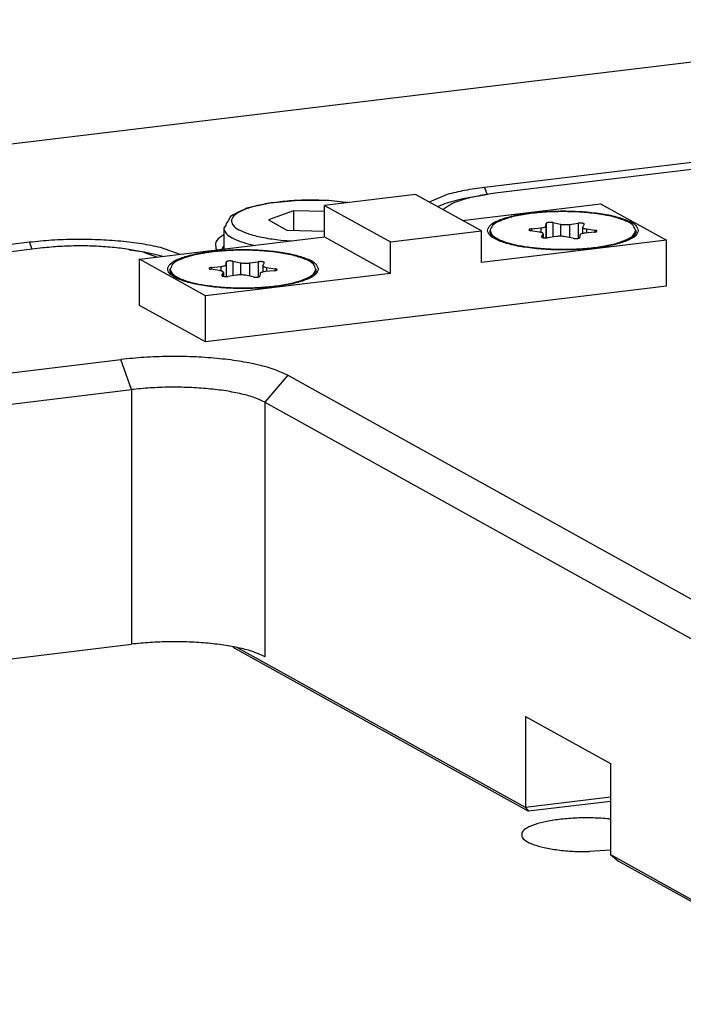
# Model space of a CAD drawing. Header units: inches. Extents: x -399 to 442, y -299 to 295.
# Tile 101 of 134: x 265 to 286, y 144 to 175. Entities that reach past the tile are written whole.
import ezdxf

# ---------------------------------------------------------------- set-up
doc = ezdxf.new("R2010")
doc.units = ezdxf.units.IN

# ---------------------------------------------------------------- blocks, each defined once
blk = doc.blocks.new('512_dut_board__129', base_point=(351.549, 185.676))
at = {"color": 7, "linetype": 'Continuous'}
for p, q in [((355.069, 186.985), (355.118, 186.977)), ((355.118, 185.733), (354.293, 185.681))]:
    blk.add_line(p, q, dxfattribs=at)
blk.add_open_spline([(355.069, 186.985), (354.856, 187.001), (354.426, 187.032), (353.784, 187.024), (353.167, 186.98), (352.614, 186.898), (352.153, 186.786), (351.825, 186.649), (351.596, 186.495), (351.566, 186.256), (351.771, 186.084), (352.072, 185.948), (352.509, 185.828), (353.044, 185.74), (353.651, 185.685), (354.076, 185.682), (354.293, 185.681)], degree=3, knots=[0, 0, 0, 0, 0.639537, 1.293897, 1.924422, 2.494316, 2.971807, 3.334264, 3.5772, 3.747456, 3.968308, 4.305123, 4.759939, 5.312841, 5.933574, 6.586119, 6.586119, 6.586119, 6.586119], dxfattribs=at)
blk = doc.blocks.new('E6980-24110__339', base_point=(64.875, 148.295))
at = {"color": 7, "linetype": 'Continuous'}
for p, q in [((406.484, 218.664), (350.532, 211.911)), ((348.504, 211.291), (348.461, 211.252)), ((348.481, 211.241), (348.504, 211.291)), ((332.406, 209.723), (279.468, 203.334)), ((336.524, 209.559), (337.072, 209.366)), ((294.835, 200.366), (335.619, 205.288)), ((342.264, 204.662), (381.432, 182.922)), ((295.258, 199.165), (336.042, 204.087)), ((341.358, 203.587), (380.526, 181.847)), ((307.165, 190.46), (336.042, 193.945)), ((340.074, 193.827), (351.858, 187.286)), ((351.737, 187.442), (340.297, 193.792)), ((351.737, 191.064), (355.118, 189.187)), ((351.737, 191.064), (351.737, 187.442)), ((355.118, 189.187), (355.118, 185.565)), ((355.118, 187.85), (351.737, 187.442)), ((355.118, 187.68), (351.858, 187.286)), ((351.737, 187.442), (351.858, 187.286)), ((355.118, 185.565), (355.45, 185.292)), ((355.118, 185.565), (365.843, 179.613)), ((365.712, 179.597), (355.45, 185.292))]:
    blk.add_line(p, q, dxfattribs=at)
at = {"color": 1, "linetype": 'Continuous'}
for p, q in [((336.042, 204.087), (335.619, 205.288)), ((342.264, 204.662), (341.358, 203.587)), ((336.042, 204.087), (336.042, 193.945)), ((341.358, 203.587), (341.358, 193.444))]:
    blk.add_line(p, q, dxfattribs=at)
at = {"color": 7, "linetype": 'Continuous'}
for points, knots in [([(350.532, 211.911), (350.3, 211.879), (349.87, 211.82), (349.292, 211.677), (348.831, 211.524), (348.601, 211.36), (348.504, 211.291)], [0, 0, 0, 0, 0.699418, 1.302293, 1.786956, 2.14345, 2.14345, 2.14345, 2.14345]), ([(336.524, 209.559), (336.328, 209.6), (335.915, 209.687), (335.258, 209.763), (334.554, 209.81), (333.829, 209.819), (333.109, 209.795), (332.637, 209.747), (332.406, 209.723)], [0, 0, 0, 0, 0.599045, 1.266957, 1.980636, 2.714746, 3.442993, 4.139357, 4.139357, 4.139357, 4.139357]), ([(342.264, 204.662), (342.099, 204.739), (341.729, 204.913), (341.073, 205.086), (340.298, 205.236), (339.423, 205.341), (338.484, 205.403), (337.517, 205.415), (336.557, 205.384), (335.927, 205.319), (335.619, 205.288)], [0, 0, 0, 0, 0.544952, 1.225946, 2.024672, 2.915222, 3.866792, 4.845604, 5.816599, 6.745083, 6.745083, 6.745083, 6.745083]), ([(341.358, 203.587), (341.226, 203.648), (340.929, 203.788), (340.405, 203.926), (339.785, 204.046), (339.085, 204.13), (338.334, 204.179), (337.56, 204.189), (336.792, 204.164), (336.288, 204.112), (336.042, 204.087)], [0, 0, 0, 0, 0.435962, 0.980757, 1.619738, 2.332178, 3.093434, 3.876483, 4.653279, 5.396066, 5.396066, 5.396066, 5.396066]), ([(341.358, 193.444), (341.226, 193.506), (340.929, 193.645), (340.405, 193.784), (339.785, 193.904), (339.085, 193.988), (338.334, 194.037), (337.56, 194.047), (336.792, 194.022), (336.288, 193.97), (336.042, 193.945)], [0, 0, 0, 0, 0.435962, 0.980757, 1.619738, 2.332178, 3.093434, 3.876483, 4.653279, 5.396066, 5.396066, 5.396066, 5.396066])]:
    blk.add_open_spline(points, degree=3, knots=knots, dxfattribs=at)
blk = doc.blocks.new('E6980-64110__340', base_point=(64.875, 148.295))
blk.add_blockref('E6980-24110__339', (64.875, 148.295))
blk = doc.blocks.new('0515-1946_4__341', base_point=(350.328, 209.671))
at = {"color": 7, "linetype": 'Continuous'}
for p, q in [((352.551, 210.61), (352.56, 210.712)), ((352.824, 210.744), (353.132, 210.68)), ((353.491, 210.672), (353.837, 210.721)), ((354.076, 210.678), (354.016, 210.577)), ((350.328, 210.335), (350.328, 210.431)), ((350.328, 210.334), (350.328, 210.335)), ((350.331, 210.301), (350.417, 210.162)), ((352.288, 210.369), (351.951, 210.422)), ((351.976, 210.497), (352.344, 210.534)), ((352.381, 210.183), (352.44, 210.284)), ((352.444, 210.297), (352.44, 210.284)), ((352.444, 210.297), (352.444, 210.144)), ((354.013, 210.564), (354.016, 210.577)), ((354.013, 210.564), (354.013, 210.31)), ((354.48, 210.364), (354.113, 210.327)), ((354.169, 210.493), (354.506, 210.439)), ((356.036, 210.158), (356.128, 210.334)), ((356.128, 210.431), (356.128, 210.336)), ((356.128, 210.336), (356.128, 210.334)), ((352.966, 210.189), (352.62, 210.14)), ((353.633, 210.117), (353.325, 210.181)), ((353.906, 210.251), (353.897, 210.149))]:
    blk.add_line(p, q, dxfattribs=at)
at = {"color": 1, "linetype": 'Continuous'}
for p, q in [((352.56, 210.712), (352.56, 210.135)), ((352.824, 210.744), (352.824, 210.169)), ((353.132, 210.68), (353.132, 210.198)), ((353.837, 210.721), (353.837, 210.118)), ((351.976, 210.497), (351.976, 210.418)), ((352.344, 210.534), (352.344, 210.357)), ((352.44, 210.284), (352.44, 210.144)), ((352.551, 210.61), (352.551, 210.135)), ((353.491, 210.672), (353.491, 210.146)), ((354.169, 210.493), (354.169, 210.333)), ((354.506, 210.439), (354.506, 210.368)), ((352.381, 210.183), (352.381, 210.173))]:
    blk.add_line(p, q, dxfattribs=at)
at = {"color": 7, "linetype": 'Continuous'}
for points, knots in [([(356.128, 210.431), (356.101, 210.5), (356.031, 210.679), (355.69, 210.833), (355.245, 210.984), (354.648, 211.094), (353.964, 211.165), (353.228, 211.189), (352.493, 211.165), (351.809, 211.094), (351.212, 210.984), (350.766, 210.833), (350.426, 210.679), (350.356, 210.5), (350.328, 210.431)], [0, 0, 0, 0, 0.217952, 0.559569, 1.045945, 1.658284, 2.361716, 3.112726, 3.863736, 4.567168, 5.179507, 5.665881, 6.007498, 6.225449, 6.225449, 6.225449, 6.225449]), ([(352.824, 210.744), (352.806, 210.747), (352.769, 210.753), (352.712, 210.754), (352.656, 210.751), (352.61, 210.742), (352.574, 210.733), (352.564, 210.718), (352.56, 210.712)], [0, 0, 0, 0, 0.0533674, 0.1128824, 0.1710442, 0.2205812, 0.2558285, 0.2754143, 0.2754143, 0.2754143, 0.2754143]), ([(353.132, 210.68), (353.159, 210.676), (353.217, 210.666), (353.308, 210.661), (353.4, 210.662), (353.461, 210.669), (353.491, 210.672)], [0, 0, 0, 0, 0.0832192, 0.1760624, 0.2711723, 0.3609524, 0.3609524, 0.3609524, 0.3609524]), ([(354.076, 210.678), (354.076, 210.684), (354.076, 210.699), (354.044, 210.71), (354.006, 210.721), (353.952, 210.726), (353.895, 210.727), (353.856, 210.723), (353.837, 210.721)], [0, 0, 0, 0, 0.0156288, 0.0431686, 0.0865178, 0.1414596, 0.2012876, 0.2584487, 0.2584487, 0.2584487, 0.2584487]), ([(350.328, 210.431), (350.344, 210.377), (350.381, 210.248), (350.591, 210.111), (350.875, 209.982), (351.262, 209.873), (351.724, 209.782), (352.059, 209.745), (352.237, 209.725)], [0, 0, 0, 0, 0.163176, 0.392511, 0.709184, 1.11154, 1.588343, 2.123067, 2.123067, 2.123067, 2.123067]), ([(350.328, 210.334), (350.329, 210.328), (350.329, 210.317), (350.33, 210.307), (350.331, 210.301)], [0, 0, 0, 0, 0.01638755, 0.03288316, 0.03288316, 0.03288316, 0.03288316]), ([(351.976, 210.497), (351.959, 210.494), (351.929, 210.49), (351.896, 210.481), (351.869, 210.464), (351.881, 210.439), (351.912, 210.43), (351.936, 210.425), (351.951, 210.422)], [0, 0, 0, 0, 0.0515041, 0.0895112, 0.1114899, 0.1279974, 0.1583825, 0.2041429, 0.2041429, 0.2041429, 0.2041429]), ([(352.237, 209.725), (352.462, 209.709), (352.918, 209.675), (353.6, 209.68), (354.262, 209.721), (354.863, 209.803), (355.379, 209.915), (355.761, 210.058), (356.05, 210.207), (356.106, 210.367), (356.128, 210.431)], [0, 0, 0, 0, 0.677375, 1.371618, 2.045641, 2.663773, 3.194469, 3.613584, 3.910387, 4.107196, 4.107196, 4.107196, 4.107196]), ([(352.444, 210.297), (352.441, 210.304), (352.434, 210.324), (352.397, 210.341), (352.349, 210.358), (352.31, 210.365), (352.288, 210.369)], [0, 0, 0, 0, 0.0238138, 0.0607724, 0.1132951, 0.1795358, 0.1795358, 0.1795358, 0.1795358]), ([(352.344, 210.534), (352.372, 210.537), (352.422, 210.543), (352.485, 210.561), (352.533, 210.578), (352.546, 210.602), (352.551, 210.61)], [0, 0, 0, 0, 0.0836208, 0.1515084, 0.1995008, 0.22866, 0.22866, 0.22866, 0.22866]), ([(354.113, 210.327), (354.085, 210.324), (354.035, 210.318), (353.972, 210.3), (353.923, 210.283), (353.911, 210.259), (353.906, 210.251)], [0, 0, 0, 0, 0.0836208, 0.1515084, 0.1995008, 0.22866, 0.22866, 0.22866, 0.22866]), ([(354.013, 210.564), (354.016, 210.557), (354.023, 210.537), (354.06, 210.52), (354.108, 210.503), (354.147, 210.496), (354.169, 210.493)], [0, 0, 0, 0, 0.0238137, 0.0607722, 0.1132955, 0.1795376, 0.1795376, 0.1795376, 0.1795376]), ([(354.48, 210.364), (354.498, 210.367), (354.528, 210.371), (354.561, 210.381), (354.588, 210.397), (354.576, 210.422), (354.545, 210.431), (354.521, 210.436), (354.506, 210.439)], [0, 0, 0, 0, 0.0515041, 0.0895112, 0.1114899, 0.1279974, 0.1583825, 0.2041429, 0.2041429, 0.2041429, 0.2041429]), ([(352.381, 210.183), (352.381, 210.177), (352.381, 210.162), (352.413, 210.151), (352.451, 210.14), (352.505, 210.135), (352.562, 210.134), (352.601, 210.138), (352.62, 210.14)], [0, 0, 0, 0, 0.0156288, 0.0431686, 0.0865178, 0.1414596, 0.2012876, 0.2584487, 0.2584487, 0.2584487, 0.2584487]), ([(353.325, 210.181), (353.298, 210.185), (353.24, 210.195), (353.149, 210.2), (353.057, 210.199), (352.995, 210.192), (352.966, 210.189)], [0, 0, 0, 0, 0.0832192, 0.1760624, 0.2711723, 0.3609524, 0.3609524, 0.3609524, 0.3609524]), ([(353.633, 210.117), (353.65, 210.114), (353.688, 210.108), (353.745, 210.107), (353.801, 210.11), (353.847, 210.119), (353.883, 210.128), (353.893, 210.143), (353.897, 210.149)], [0, 0, 0, 0, 0.0533674, 0.1128824, 0.1710442, 0.2205812, 0.2558285, 0.2754143, 0.2754143, 0.2754143, 0.2754143])]:
    blk.add_open_spline(points, degree=3, knots=knots, dxfattribs=at)
blk = doc.blocks.new('0515-1946_3__342', base_point=(337.586, 208.133))
at = {"color": 7, "linetype": 'Continuous'}
for p, q in [((339.808, 209.072), (339.817, 209.174)), ((340.081, 209.206), (340.389, 209.143)), ((340.749, 209.134), (341.094, 209.183)), ((341.333, 209.14), (341.274, 209.039)), ((337.586, 208.797), (337.586, 208.893)), ((337.586, 208.796), (337.586, 208.797)), ((337.588, 208.763), (337.674, 208.624)), ((339.545, 208.831), (339.208, 208.884)), ((339.234, 208.959), (339.601, 208.996)), ((339.638, 208.645), (339.698, 208.746)), ((339.701, 208.759), (339.698, 208.746)), ((339.701, 208.759), (339.701, 208.606)), ((341.163, 208.713), (341.154, 208.611)), ((341.27, 209.027), (341.274, 209.039)), ((341.27, 209.027), (341.27, 208.772)), ((341.738, 208.826), (341.37, 208.789)), ((341.426, 208.955), (341.763, 208.902)), ((343.293, 208.62), (343.386, 208.796)), ((343.386, 208.893), (343.386, 208.798)), ((343.386, 208.798), (343.386, 208.796)), ((340.223, 208.651), (339.877, 208.602)), ((340.89, 208.579), (340.582, 208.643))]:
    blk.add_line(p, q, dxfattribs=at)
at = {"color": 1, "linetype": 'Continuous'}
for p, q in [((339.817, 209.174), (339.817, 208.597)), ((340.081, 209.206), (340.081, 208.631)), ((340.389, 209.143), (340.389, 208.66)), ((340.749, 209.134), (340.749, 208.608)), ((341.094, 209.183), (341.094, 208.58)), ((339.234, 208.959), (339.234, 208.88)), ((339.601, 208.996), (339.601, 208.819)), ((339.698, 208.746), (339.698, 208.606)), ((339.808, 209.072), (339.808, 208.597)), ((341.426, 208.955), (341.426, 208.795)), ((341.763, 208.902), (341.763, 208.83)), ((339.638, 208.645), (339.638, 208.635))]:
    blk.add_line(p, q, dxfattribs=at)
at = {"color": 7, "linetype": 'Continuous'}
for points, knots in [([(343.386, 208.893), (343.358, 208.962), (343.288, 209.141), (342.948, 209.295), (342.502, 209.446), (341.906, 209.556), (341.221, 209.627), (340.486, 209.651), (339.75, 209.627), (339.066, 209.556), (338.469, 209.446), (338.024, 209.295), (337.683, 209.141), (337.613, 208.962), (337.586, 208.893)], [0, 0, 0, 0, 0.217952, 0.559569, 1.045944, 1.658283, 2.361716, 3.112726, 3.863736, 4.567168, 5.179507, 5.665881, 6.007498, 6.225449, 6.225449, 6.225449, 6.225449]), ([(340.081, 209.206), (340.064, 209.209), (340.027, 209.215), (339.97, 209.216), (339.913, 209.213), (339.868, 209.204), (339.831, 209.195), (339.821, 209.18), (339.817, 209.174)], [0, 0, 0, 0, 0.0533674, 0.1128824, 0.1710442, 0.2205812, 0.2558285, 0.2754143, 0.2754143, 0.2754143, 0.2754143]), ([(340.389, 209.143), (340.416, 209.138), (340.474, 209.128), (340.565, 209.123), (340.658, 209.124), (340.719, 209.131), (340.749, 209.134)], [0, 0, 0, 0, 0.0832192, 0.1760624, 0.2711723, 0.3609524, 0.3609524, 0.3609524, 0.3609524]), ([(341.333, 209.14), (341.333, 209.146), (341.333, 209.161), (341.301, 209.172), (341.263, 209.183), (341.209, 209.188), (341.152, 209.189), (341.113, 209.185), (341.094, 209.183)], [0, 0, 0, 0, 0.0156288, 0.0431686, 0.0865178, 0.1414596, 0.2012876, 0.2584487, 0.2584487, 0.2584487, 0.2584487]), ([(337.586, 208.893), (337.601, 208.839), (337.638, 208.71), (337.849, 208.573), (338.133, 208.444), (338.519, 208.335), (338.981, 208.244), (339.317, 208.207), (339.494, 208.187)], [0, 0, 0, 0, 0.163176, 0.39251, 0.709184, 1.111539, 1.588342, 2.123065, 2.123065, 2.123065, 2.123065]), ([(337.586, 208.796), (337.586, 208.791), (337.586, 208.78), (337.588, 208.769), (337.588, 208.763)], [0, 0, 0, 0, 0.01638756, 0.03288317, 0.03288317, 0.03288317, 0.03288317]), ([(339.234, 208.959), (339.216, 208.957), (339.186, 208.953), (339.153, 208.943), (339.126, 208.926), (339.138, 208.901), (339.169, 208.892), (339.194, 208.887), (339.208, 208.884)], [0, 0, 0, 0, 0.0515041, 0.0895112, 0.1114899, 0.1279974, 0.1583825, 0.2041429, 0.2041429, 0.2041429, 0.2041429]), ([(339.494, 208.187), (339.719, 208.171), (340.175, 208.137), (340.858, 208.142), (341.519, 208.184), (342.121, 208.265), (342.636, 208.377), (343.018, 208.52), (343.307, 208.669), (343.363, 208.829), (343.386, 208.893)], [0, 0, 0, 0, 0.677375, 1.371618, 2.045641, 2.663774, 3.19447, 3.613585, 3.910389, 4.107198, 4.107198, 4.107198, 4.107198]), ([(339.701, 208.759), (339.699, 208.766), (339.691, 208.786), (339.654, 208.803), (339.606, 208.82), (339.567, 208.827), (339.545, 208.831)], [0, 0, 0, 0, 0.0238138, 0.0607724, 0.113295, 0.1795357, 0.1795357, 0.1795357, 0.1795357]), ([(339.601, 208.996), (339.629, 208.999), (339.679, 209.005), (339.742, 209.023), (339.791, 209.04), (339.803, 209.064), (339.808, 209.072)], [0, 0, 0, 0, 0.0836208, 0.1515084, 0.1995008, 0.22866, 0.22866, 0.22866, 0.22866]), ([(341.37, 208.789), (341.343, 208.786), (341.292, 208.78), (341.229, 208.762), (341.181, 208.745), (341.168, 208.722), (341.163, 208.713)], [0, 0, 0, 0, 0.0836208, 0.1515084, 0.1995008, 0.22866, 0.22866, 0.22866, 0.22866]), ([(341.27, 209.027), (341.273, 209.019), (341.28, 208.999), (341.317, 208.982), (341.365, 208.965), (341.404, 208.958), (341.426, 208.955)], [0, 0, 0, 0, 0.0238137, 0.0607722, 0.1132954, 0.1795372, 0.1795372, 0.1795372, 0.1795372]), ([(341.738, 208.826), (341.755, 208.829), (341.785, 208.833), (341.818, 208.843), (341.845, 208.859), (341.833, 208.884), (341.802, 208.893), (341.778, 208.898), (341.763, 208.902)], [0, 0, 0, 0, 0.0515041, 0.0895112, 0.1114899, 0.1279974, 0.1583825, 0.2041429, 0.2041429, 0.2041429, 0.2041429]), ([(339.638, 208.645), (339.638, 208.64), (339.638, 208.624), (339.67, 208.613), (339.708, 208.602), (339.762, 208.597), (339.819, 208.596), (339.858, 208.6), (339.877, 208.602)], [0, 0, 0, 0, 0.0156288, 0.0431686, 0.0865178, 0.1414596, 0.2012876, 0.2584487, 0.2584487, 0.2584487, 0.2584487]), ([(340.582, 208.643), (340.555, 208.647), (340.497, 208.657), (340.407, 208.662), (340.314, 208.661), (340.253, 208.654), (340.223, 208.651)], [0, 0, 0, 0, 0.0832192, 0.1760624, 0.2711723, 0.3609524, 0.3609524, 0.3609524, 0.3609524]), ([(340.89, 208.579), (340.908, 208.576), (340.945, 208.57), (341.002, 208.569), (341.058, 208.572), (341.104, 208.581), (341.14, 208.59), (341.151, 208.605), (341.154, 208.611)], [0, 0, 0, 0, 0.0533674, 0.1128824, 0.1710442, 0.2205812, 0.2558285, 0.2754143, 0.2754143, 0.2754143, 0.2754143])]:
    blk.add_open_spline(points, degree=3, knots=knots, dxfattribs=at)
blk = doc.blocks.new('N2390-20311_2__343', base_point=(336.366, 205.991))
at = {"color": 7, "linetype": 'Continuous'}
for p, q in [((347.36, 211.863), (343.734, 211.426)), ((349.98, 210.409), (347.36, 211.863)), ((349.218, 210.832), (354.728, 211.497)), ((354.728, 211.497), (357.348, 210.042)), ((343.734, 210.17), (343.734, 211.426)), ((343.734, 211.426), (346.355, 209.971)), ((346.355, 209.971), (349.98, 210.409)), ((349.98, 209.153), (349.98, 210.409)), ((336.366, 209.281), (343.734, 210.17)), ((343.734, 210.17), (346.355, 208.716)), ((346.355, 208.716), (346.355, 209.971)), ((357.348, 210.042), (349.98, 209.153)), ((357.348, 208.207), (357.348, 210.042)), ((336.366, 207.445), (336.366, 209.281)), ((338.986, 207.826), (336.366, 209.281)), ((346.355, 208.716), (338.986, 207.826)), ((357.348, 208.207), (338.986, 205.991)), ((338.986, 205.991), (338.986, 207.826)), ((338.986, 205.991), (336.366, 207.445))]:
    blk.add_line(p, q, dxfattribs=at)
for points in [[(356.228, 210.431), (356.2, 210.503), (356.128, 210.687), (355.775, 210.847), (355.314, 211.003), (354.697, 211.116), (353.989, 211.191), (353.228, 211.215), (352.468, 211.191), (351.758, 211.116), (351.146, 211.003), (350.672, 210.847), (350.35, 210.687), (350.181, 210.431), (350.35, 210.174), (350.672, 210.014), (351.146, 209.858), (351.758, 209.745), (352.468, 209.67), (353.228, 209.646), (353.989, 209.67), (354.697, 209.745), (355.314, 209.858), (355.775, 210.014), (356.128, 210.174), (356.2, 210.359), (356.228, 210.431)], [(343.486, 208.893), (343.458, 208.965), (343.385, 209.15), (343.033, 209.309), (342.571, 209.465), (341.955, 209.578), (341.247, 209.653), (340.486, 209.678), (339.725, 209.653), (339.016, 209.578), (338.404, 209.465), (337.929, 209.309), (337.607, 209.15), (337.438, 208.893), (337.607, 208.636), (337.929, 208.476), (338.404, 208.32), (339.016, 208.207), (339.725, 208.133), (340.486, 208.108), (341.247, 208.133), (341.955, 208.207), (342.571, 208.32), (343.033, 208.476), (343.385, 208.636), (343.458, 208.821), (343.486, 208.893)]]:
    blk.add_open_spline(points, degree=3, knots=[0, 0, 0, 0, 0.225467, 0.578863, 1.08201, 1.715464, 2.443153, 3.220061, 3.996968, 4.724657, 5.358112, 5.861258, 6.214655, 6.440122, 6.665588, 7.018985, 7.522131, 8.155586, 8.883275, 9.660182, 10.43709, 11.164779, 11.798233, 12.30138, 12.654776, 12.880243, 12.880243, 12.880243, 12.880243], dxfattribs=at)
blk = doc.blocks.new('N2390-60301__390', base_point=(221.019, 205.486))
for name, p in [('N2390-20311_2__343', (336.366, 205.991)), ('0515-1946_4__341', (350.328, 209.671)), ('0515-1946_3__342', (337.586, 208.133))]:
    blk.add_blockref(name, p)
blk = doc.blocks.new('0515-0488_5__392', base_point=(339.723, 209.686))
at = {"color": 7, "linetype": 'Continuous'}
for p, q in [((341.565, 211.522), (340.629, 211.314)), ((342.703, 211.627), (341.565, 211.522)), ((343.907, 211.619), (342.703, 211.627)), ((344.58, 211.547), (343.907, 211.619)), ((344.662, 211.538), (344.58, 211.547)), ((340.32, 211.173), (340.093, 211.051)), ((340.503, 211.253), (340.32, 211.173)), ((340.629, 211.314), (340.503, 211.253)), ((342.491, 211.216), (341.497, 210.849)), ((343.734, 211.188), (342.491, 211.216)), ((342.491, 211.216), (342.491, 210.436)), ((339.816, 210.707), (339.794, 210.638)), ((339.891, 210.815), (339.816, 210.707)), ((339.987, 210.986), (339.891, 210.815)), ((340.093, 211.051), (339.987, 210.986)), ((341.497, 210.849), (342.229, 210.442)), ((339.794, 210.638), (339.723, 210.52)), ((339.723, 210.52), (339.723, 209.686)), ((342.229, 210.442), (343.734, 210.408))]:
    blk.add_line(p, q, dxfattribs=at)
at = {"color": 1, "linetype": 'Continuous'}
for p, q in [((343.894, 211.619), (343.891, 211.619)), ((344.656, 211.537), (343.894, 211.619)), ((341.99, 210.045), (342.477, 210.018)), ((340.799, 209.866), (340.973, 209.837))]:
    blk.add_line(p, q, dxfattribs=at)
for points, knots in [([(343.891, 211.619), (343.63, 211.629), (343.11, 211.648), (342.347, 211.614), (341.636, 211.538), (341.021, 211.422), (340.53, 211.27), (340.197, 211.105), (339.988, 210.877), (340.077, 210.602), (340.362, 210.427), (340.777, 210.262), (341.341, 210.129), (341.762, 210.074), (341.99, 210.045)], [0, 0, 0, 0, 0.783693, 1.56091, 2.288053, 2.925322, 3.440465, 3.814649, 4.059323, 4.269089, 4.579248, 5.030947, 5.615622, 6.306154, 6.306154, 6.306154, 6.306154]), ([(339.73, 210.459), (339.761, 210.401), (339.833, 210.262), (340.076, 210.116), (340.399, 209.974), (340.656, 209.905), (340.799, 209.866)], [0, 0, 0, 0, 0.19421, 0.462906, 0.819252, 1.260472, 1.260472, 1.260472, 1.260472])]:
    blk.add_open_spline(points, degree=3, knots=knots, dxfattribs=at)
at = {"color": 7, "linetype": 'Continuous'}
blk.add_open_spline([(339.723, 210.52), (339.723, 210.51), (339.724, 210.489), (339.728, 210.469), (339.73, 210.459)], degree=3, knots=[0, 0, 0, 0, 0.03028318, 0.06103019, 0.06103019, 0.06103019, 0.06103019], dxfattribs=at)
blk = doc.blocks.new('N2390-20310_plate__399', base_point=(133.244, 193.193))
at = {"color": 7, "linetype": 'Continuous'}
for p, q in [((372.356, 218.828), (297.903, 209.843)), ((378.273, 215.544), (350.109, 212.145)), ((348.615, 211.862), (347.906, 211.56)), ((350.126, 211.834), (350.011, 211.819)), ((348.345, 211.425), (348.236, 211.377)), ((331.983, 209.958), (303.819, 206.559)), ((339.723, 210.256), (339.639, 210.208)), ((336.251, 209.609), (335.95, 209.649)), ((337.978, 209.475), (337.199, 209.75)), ((339.406, 209.712), (339.449, 209.653)), ((339.675, 209.761), (339.635, 209.675)), ((339.723, 209.815), (339.675, 209.761)), ((337.294, 209.393), (337.031, 209.461))]:
    blk.add_line(p, q, dxfattribs=at)
at = {"color": 1, "linetype": 'Continuous'}
for p, q in [((350.109, 212.145), (350.213, 211.85)), ((332.079, 209.684), (331.983, 209.958))]:
    blk.add_line(p, q, dxfattribs=at)
at = {"color": 7, "linetype": 'Continuous'}
for points, knots in [([(350.109, 212.145), (349.841, 212.11), (349.337, 212.043), (348.845, 211.92), (348.615, 211.862)], [0, 0, 0, 0, 0.810635, 1.5224, 1.5224, 1.5224, 1.5224]), ([(350.011, 211.819), (349.849, 211.795), (349.537, 211.749), (349.095, 211.656), (348.699, 211.554), (348.458, 211.466), (348.345, 211.425)], [0, 0, 0, 0, 0.491638, 0.945167, 1.354545, 1.714887, 1.714887, 1.714887, 1.714887]), ([(337.199, 209.75), (336.952, 209.802), (336.428, 209.911), (335.596, 210.008), (334.705, 210.067), (333.786, 210.079), (332.874, 210.049), (332.276, 209.988), (331.983, 209.958)], [0, 0, 0, 0, 0.758789, 1.604811, 2.508803, 3.438673, 4.361117, 5.243176, 5.243176, 5.243176, 5.243176]), ([(339.639, 210.208), (339.536, 210.136), (339.357, 210.011), (339.392, 209.801), (339.406, 209.712)], [0, 0, 0, 0, 0.3412925, 0.5931306, 0.5931306, 0.5931306, 0.5931306]), ([(337.031, 209.461), (336.906, 209.489), (336.648, 209.546), (336.387, 209.588), (336.251, 209.609)], [0, 0, 0, 0, 0.38253, 0.7933573, 0.7933573, 0.7933573, 0.7933573])]:
    blk.add_open_spline(points, degree=3, knots=knots, dxfattribs=at)
blk = doc.blocks.new('N2390-20310__400', base_point=(133.244, 193.193))
blk.add_blockref('N2390-20310_plate__399', (133.244, 193.193))
blk = doc.blocks.new('N2390-60310__401', base_point=(133.244, 193.193))
for name, p in [('N2390-20310__400', (133.244, 193.193)), ('0515-0488_5__392', (339.723, 209.686))]:
    blk.add_blockref(name, p)
blk = doc.blocks.new('N2494-90111__402', base_point=(64.875, -291.434))
for name, p in [('E6980-64110__340', (64.875, 148.295)), ('N2390-60301__390', (221.019, 205.486)), ('N2390-60310__401', (133.244, 193.193)), ('512_dut_board__129', (351.549, 185.676))]:
    blk.add_blockref(name, p)
blk = doc.blocks.new('gen2', base_point=(303.75, 141.25))
blk.add_blockref('N2494-90111__402', (64.875, -291.434))

msp = doc.modelspace()

# ---------------------------------------------------------------- block references
at = {"xscale": 0.8, "yscale": 0.8, "zscale": 0.8}
msp.add_blockref('gen2', (243, 113), dxfattribs=at)

doc.saveas('drawing.dxf')
